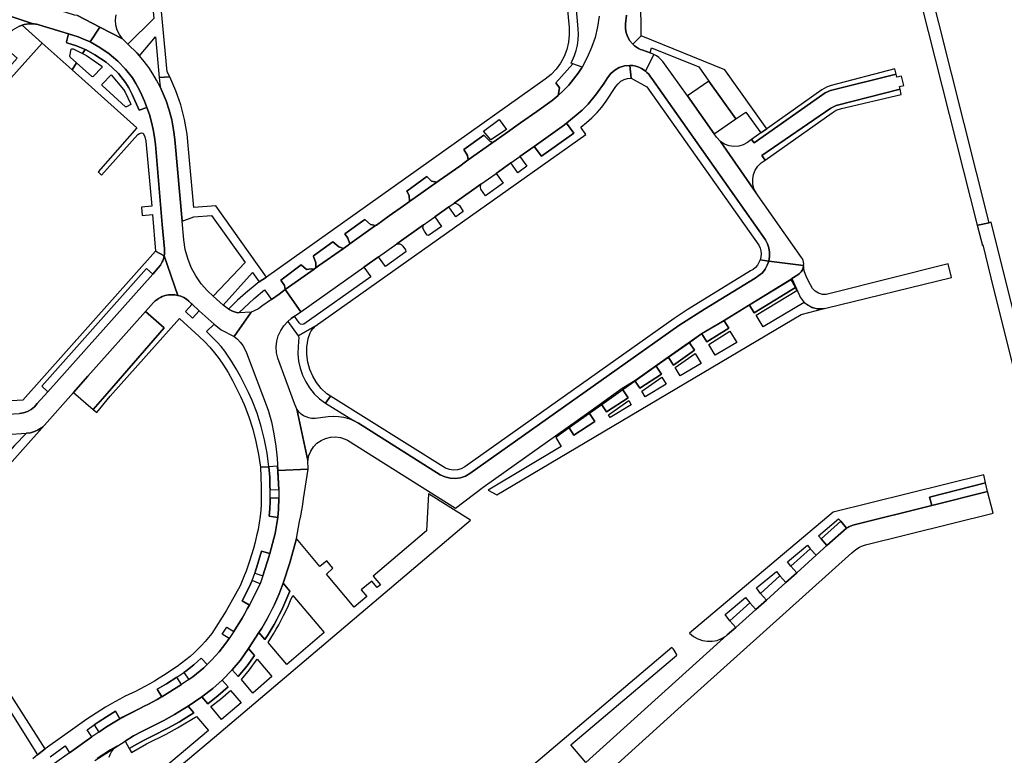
# Model space of a CAD drawing. Header units: metres. Extents: x 127325 to 135234, y 401140 to 409815.
# Tile 27 of 125: x 133967 to 134193, y 403712 to 403881. Entities that reach past the tile are written whole.
import ezdxf

# ---------------------------------------------------------------- set-up
doc = ezdxf.new("R2010")
doc.units = ezdxf.units.M
doc.layers.add('wegvakonderdelen', color=7, linetype='Continuous')

msp = doc.modelspace()

# ---------------------------------------------------------------- linework, layer by layer
at = {"layer": 'wegvakonderdelen'}
for points in [[(134154.65, 403983.51), (134154.08, 403972.65), (134154.57, 403966.36), (134155.61, 403958.73), (134157.56, 403947.68), (134186.37, 403833.63), (134186.49, 403833.65), (134189.13, 403834.2), (134160.35, 403948.49), (134156.93, 403968.42), (134156.65, 403973.99), (134156.99, 403981.8)], [(134090.51, 403905.07), (134093.02, 403878.9), (134093.07, 403877.19), (134092.9, 403875.49), (134092.51, 403873.82), (134091.9, 403872.22), (134091.09, 403870.72), (134090.09, 403869.33), (134088.91, 403868.09), (134087.59, 403867.01), (134023.86, 403821.74), (134022.13, 403820.67), (134019, 403818.09), (134017.19, 403816.47), (134015.13, 403814.4), (134015.57, 403814.16), (134016.04, 403813.96), (134016.52, 403813.79), (134017.01, 403813.66), (134017.5, 403813.57), (134021.04, 403816.87), (134023.4, 403818.8), (134024.94, 403816.62), (134026.7, 403817.87), (134028.13, 403818.88), (134027.98, 403819.79), (134027.14, 403821.02), (134031.77, 403824.55), (134032.96, 403823.45), (134034.02, 403823.67), (134034.72, 403823.56), (134035.15, 403823.86), (134035.12, 403825.05), (134034.56, 403826.43), (134034.6, 403826.61), (134039.02, 403829.81), (134040.35, 403828.64), (134041.45, 403828.33), (134042.48, 403829.06), (134042.91, 403829.36), (134042.41, 403830.63), (134041.74, 403831.67), (134046.31, 403834.91), (134047.62, 403833.75), (134048.77, 403833.52), (134048.97, 403833.66), (134051.89, 403835.74), (134055.18, 403838.06), (134056.55, 403839.03), (134056.55, 403839.03), (134056.49, 403840.4), (134055.91, 403841.45), (134060.52, 403844.76), (134061.58, 403843.71), (134062.78, 403843.46), (134063.35, 403843.86), (134068.01, 403847.16), (134069.34, 403848.11), (134069.96, 403848.55), (134069.77, 403849.61), (134068.93, 403850.98), (134073.52, 403854.2), (134075, 403852.79), (134075.63, 403852.57), (134078.44, 403854.56), (134081.95, 403857.05), (134085.62, 403859.65), (134089.14, 403862.16), (134090.54, 403863.31), (134090.81, 403865.07), (134089.99, 403866.21), (134093.89, 403870.56), (134093.52, 403870.69), (134094.25, 403872.43), (134094.65, 403873.61), (134094.95, 403874.83), (134095.12, 403876.07), (134095.18, 403877.32), (134095.12, 403878.57), (134094.62, 403883.89)], [(133957.32, 403884.03), (133970.46, 403879.7), (133970.73, 403879.68), (133971, 403879.65), (133971.26, 403879.61), (133971.53, 403879.56), (133971.79, 403879.5), (133978.57, 403877.38), (133980.73, 403876.71), (133981.29, 403876.5), (133981.85, 403876.28), (133982.4, 403876.05), (133982.94, 403875.81), (133983.48, 403875.55), (133985.7, 403878.98), (133980.59, 403881.6), (133979.92, 403881.69), (133958.86, 403888.4)], [(134106.13, 403881.68), (134105.9, 403879.71), (134105.9, 403878.67), (134106.08, 403877.66), (134106.44, 403876.69), (134106.96, 403875.8), (134107.64, 403875.02), (134109.51, 403876.95), (134109.45, 403885.66)], [(133967.37, 403879.17), (133967.96, 403879.39), (133968.44, 403879.52), (133968.94, 403879.62), (133969.44, 403879.68), (133969.95, 403879.71), (133970.46, 403879.7), (133957.32, 403884.03)], [(133980.59, 403881.6), (133985.7, 403878.98), (133990.92, 403876.29), (133990.22, 403877.23), (133989.7, 403878.28), (133989.39, 403879.42), (133989.3, 403880.59), (133989.43, 403881.75)], [(134099.89, 403881.49), (134099.54, 403879.03), (134098.97, 403876.61), (134098.19, 403874.26), (134097.2, 403871.98), (134096.01, 403869.81), (134095.08, 403868.38), (134094.06, 403867.01), (134092.97, 403865.7), (134091.79, 403864.47), (134090.54, 403863.31), (134089.14, 403862.16), (134085.62, 403859.65), (134081.95, 403857.05), (134078.44, 403854.56), (134075.63, 403852.57), (134075.36, 403852.38), (134069.96, 403848.55), (134069.34, 403848.11), (134068.01, 403847.16), (134063.35, 403843.86), (134062.78, 403843.46), (134056.55, 403839.03), (134055.18, 403838.06), (134051.89, 403835.74), (134048.97, 403833.66), (134048.77, 403833.52), (134042.91, 403829.36), (134042.48, 403829.06), (134041.45, 403828.33), (134035.75, 403824.29), (134035.15, 403823.86), (134034.72, 403823.56), (134028.13, 403818.88), (134031.7, 403813.83), (134046.1, 403824.04), (134049.44, 403826.41), (134053.65, 403829.39), (134059.76, 403833.72), (134062.31, 403835.53), (134065.52, 403837.81), (134066.72, 403838.66), (134072.86, 403843.01), (134072.86, 403843.01), (134076.33, 403845.48), (134079.72, 403847.88), (134081.79, 403849.34), (134085.01, 403851.63), (134092, 403856.58), (134092.47, 403856.97), (134096.04, 403859.94), (134097.42, 403861.34), (134099.33, 403863.69), (134101.06, 403866.13), (134101.82, 403867.38), (134102.55, 403868.34), (134103.46, 403869.14), (134104.52, 403869.73), (134105.68, 403870.09), (134106.89, 403870.2), (134107.6, 403870.15), (134108.3, 403870.01), (134108.98, 403869.79), (134109.62, 403869.48), (134110.23, 403869.1), (134110.53, 403868.87), (134112.44, 403872.69), (134111.54, 403873.06), (134109.9, 403873.66), (134109.4, 403873.85), (134108.92, 403874.08), (134108.46, 403874.35), (134108.03, 403874.67), (134107.64, 403875.02), (134106.96, 403875.8), (134106.44, 403876.69), (134106.08, 403877.66), (134105.9, 403878.67), (134105.9, 403879.71), (134106.13, 403881.68)], [(133964.27, 403785.74), (133968.97, 403786.04), (133969.88, 403786.14), (133970.77, 403786.38), (133971.6, 403786.76), (133972.37, 403787.26), (133973.05, 403787.88), (133979.68, 403795.34), (133982.98, 403799.04), (133996.18, 403813.89), (133996.18, 403813.89), (133998.01, 403815.94), (133998.36, 403816.28), (133998.74, 403816.58), (133999.14, 403816.85), (133999.56, 403817.09), (134000, 403817.29), (134000.69, 403817.52), (134001.4, 403817.67), (134002.12, 403817.72), (134002.84, 403817.69), (134003.56, 403817.57), (134000.45, 403826.65), (134000.39, 403826.36), (134000.32, 403826.06), (134000.23, 403825.78), (134000.12, 403825.49), (134000, 403825.22), (133999.58, 403824.49), (133999.06, 403823.84), (133997.82, 403822.44), (133973.81, 403795.5), (133971.39, 403792.79), (133970.76, 403792.07), (133970.01, 403791.47), (133969.17, 403791.01), (133968.26, 403790.7), (133967.31, 403790.56)], [(133974.38, 403712), (133977.79, 403714.46), (133978.77, 403712.88), (133983.91, 403716.54), (133982.8, 403718.16), (133984.42, 403719.28), (133985.32, 403719.9), (133987.25, 403721.15), (133989.3, 403722.4), (133990.28, 403720.68), (133994.84, 403723.04), (133995.85, 403723.54), (133996.85, 403724.05), (133997.85, 403724.57), (133998.83, 403725.11), (133999.82, 403725.67), (133999.82, 403725.67), (133999.93, 403725.73), (133998.86, 403727.42), (134000.95, 403728.66), (134003.36, 403730.21), (134004.96, 403731.25), (134005.35, 403731.58), (134007.2, 403733), (134008.88, 403734.51), (134010.29, 403733.09), (134011.34, 403734.15), (134012.19, 403735.07), (134013.02, 403736.02), (134013.8, 403736.99), (134014.56, 403738), (134015.28, 403739.03), (134013.72, 403740.06), (134014.75, 403741.65), (134016.36, 403740.64), (134017, 403741.66), (134017.64, 403742.69), (134018.26, 403743.72), (134018.86, 403744.77), (134019.45, 403745.82), (134019.93, 403746.69), (134018.24, 403747.67), (134019.22, 403749.42), (134020.2, 403751.5), (134020.53, 403752.28), (134021.13, 403754.01), (134021.83, 403756.23), (134022.69, 403759.06), (134024.58, 403758.52), (134025.79, 403763.1), (134026.39, 403766.77), (134024.43, 403767.03), (134024.61, 403768.71), (134024.7, 403770.4), (134024.68, 403771.14), (134024.64, 403773.14), (134024.61, 403773.85), (134024.57, 403775.94), (134024.39, 403778.33), (134022.44, 403778.22), (134022.65, 403773.76), (134022.65, 403772.42), (134022.63, 403771.08), (134022.58, 403769.74), (134022.5, 403768.4), (134022.39, 403767.06), (134021.91, 403764.01), (134021.58, 403762.55), (134021.22, 403761.09), (134020.83, 403759.63), (134020.41, 403758.19), (134019.96, 403756.76), (134019.57, 403755.62), (134019.17, 403754.48), (134018.74, 403753.36), (134018.3, 403752.24), (134017.84, 403751.12), (134014.59, 403745.35), (134011.33, 403740.21), (134010.58, 403739.27), (134009.8, 403738.35), (134008.99, 403737.47), (134008.15, 403736.61), (134007.29, 403735.77), (134006.35, 403734.94), (134005.39, 403734.14), (134004.41, 403733.37), (134003.39, 403732.63), (134002.36, 403731.94), (134001.34, 403731.26), (134000.31, 403730.59), (133999.27, 403729.94), (133998.22, 403729.31), (133997.16, 403728.7), (133996.02, 403728.07), (133994.88, 403727.46), (133993.72, 403726.86), (133992.54, 403726.29), (133991.36, 403725.74), (133990.27, 403725.16), (133989.18, 403724.56), (133988.1, 403723.95), (133987.03, 403723.32), (133985.97, 403722.68), (133984.88, 403721.99), (133983.8, 403721.28), (133982.73, 403720.56), (133981.67, 403719.81), (133980.62, 403719.06), (133973.25, 403713.76), (133971.5, 403712.43), (133970.36, 403711.52)], [(133984.54, 403711.15), (133991.51, 403715.53), (133993.44, 403716.74), (133995.31, 403717.73), (133996.86, 403718.49), (134000.36, 403720.26), (134002.77, 403721.66), (134004.75, 403722.85), (134005.92, 403723.57), (134009.05, 403725.66), (134011.58, 403727.61), (134013.72, 403729.48), (134016.02, 403731.9), (134017.89, 403734.12), (134019.73, 403736.73), (134022.1, 403740.42), (134022.74, 403741.44), (134023.36, 403742.47), (134023.95, 403743.52), (134024.53, 403744.57), (134025.08, 403745.64), (134025.65, 403746.83), (134026.2, 403748.03), (134026.71, 403749.24), (134027.2, 403750.47), (134027.67, 403751.7), (134029.14, 403756.35), (134030.66, 403761.96), (134031.13, 403764.49), (134031.4, 403765.79), (134031.66, 403767.1), (134031.9, 403768.41), (134032.12, 403769.72), (134032.33, 403771.03), (134033.35, 403777.83), (134026.42, 403777.5), (134026.66, 403773.07), (134026.63, 403771.16), (134026.56, 403768.64), (134026.39, 403766.77), (134025.79, 403763.1), (134024.58, 403758.52), (134024.43, 403757.97), (134023, 403753.41), (134022.35, 403751.52), (134019.93, 403746.69), (134019.45, 403745.82), (134018.86, 403744.77), (134018.26, 403743.72), (134017.64, 403742.69), (134017, 403741.66), (134016.36, 403740.64), (134015.28, 403739.03), (134014.56, 403738), (134013.8, 403736.99), (134013.02, 403736.02), (134012.19, 403735.07), (134011.34, 403734.15), (134010.29, 403733.09), (134009.49, 403732.35), (134008.68, 403731.64), (134007.84, 403730.95), (134006.99, 403730.28), (134006.11, 403729.64), (134004.4, 403728.53), (133999.93, 403725.73), (133999.82, 403725.67), (133998.83, 403725.11), (133997.85, 403724.57), (133996.85, 403724.05), (133995.85, 403723.54), (133994.84, 403723.04), (133990.92, 403721.04), (133990.28, 403720.68), (133987.28, 403718.84), (133985.52, 403717.62), (133983.91, 403716.54), (133978.77, 403712.88), (133975.38, 403710.42)], [(133993.45, 403700.94), (134011.91, 403716.43), (134070.52, 403766.1), (134060.91, 403772.16), (134060.43, 403763.68), (134048.25, 403753.29), (134049.89, 403751.33), (134049.18, 403750.69), (134047.9, 403752.19), (134045.49, 403750.2), (134046.77, 403748.66), (134043.9, 403746.22), (134037.52, 403753.76), (134039.02, 403755.11), (134037.6, 403756.81), (134036.03, 403755.53), (134030.66, 403761.96), (134030.66, 403761.96), (134029.14, 403756.35), (134027.67, 403751.7), (134029.17, 403749.85), (134028.74, 403748.78), (134028.29, 403747.71), (134027.81, 403746.66), (134027.32, 403745.62), (134026.81, 403744.58), (134026.19, 403743.4), (134025.55, 403742.24), (134024.88, 403741.09), (134024.19, 403739.95), (134023.47, 403738.83), (134022.1, 403740.42), (134019.73, 403736.73), (134021.08, 403735.17), (134019.41, 403732.78), (134017.37, 403730.38), (134016.02, 403731.9), (134013.72, 403729.48), (134015.03, 403727.98), (134012.79, 403726.01), (134010.39, 403724.12), (134009.05, 403725.66), (134005.92, 403723.57), (134007.22, 403722.03), (134006.23, 403721.41), (134003.93, 403719.98), (134001.29, 403718.49), (133997.84, 403716.75), (133995.98, 403715.83), (133994.2, 403714.87), (133992.44, 403713.88), (133992.93, 403712.99), (133996.4, 403714.92), (134000.87, 403717.13), (134003.51, 403718.59), (134007.81, 403721.22), (134010.55, 403718.02), (133992.35, 403702.67)], [(134082.97, 403691.19), (134117.92, 403722.9), (134157.66, 403758.62), (134158.22, 403759.11), (134158.83, 403759.55), (134159.47, 403759.92), (134160.15, 403760.22), (134160.85, 403760.46), (134160.85, 403760.46), (134190.01, 403767.72), (134188.75, 403772.68), (134175.98, 403769.49), (134157.89, 403764.97), (134157.6, 403764.86), (134157.31, 403764.74), (134157.02, 403764.61), (134156.75, 403764.47), (134156.48, 403764.32), (134152.01, 403760.32), (134149.53, 403758.12), (134145.08, 403754.06), (134142.63, 403751.89), (134138.18, 403747.85), (134135.72, 403745.68), (134131.14, 403741.57), (134129.18, 403739.85), (134096.88, 403710.66)], [(134096.88, 403710.66), (134093.41, 403714.72), (134117.69, 403735.25), (134117.53, 403735.64), (134117.32, 403736.01), (134117.09, 403736.36), (134116.82, 403736.69), (134116.52, 403736.99), (134022.71, 403657.34)], [(133987.89, 403711.88), (133988.08, 403712.51), (133988.37, 403713.1), (133988.75, 403713.63), (133989.21, 403714.1), (133989.74, 403714.49), (133988.18, 403713.56), (133986.65, 403712.59), (133985.14, 403711.57)]]:
    msp.add_lwpolyline(points, dxfattribs=at)
for points in [[(133998.65, 403894.82), (133996.79, 403894.65), (133998.05, 403880.94), (133992.15, 403875.08), (133994.28, 403873), (133994.79, 403872.42), (133998.44, 403876.74), (133999.3, 403867.44), (134001.71, 403867.56), (134001.12, 403868.75), (133998.65, 403894.82)], [(133953.57, 403854.12), (133972.52, 403875.31), (133967.96, 403879.39), (133967.37, 403879.17), (133966.8, 403878.9), (133966.26, 403878.59), (133965.74, 403878.22), (133965.27, 403877.81), (133962.95, 403875.26), (133966.83, 403871.83), (133953.24, 403856.64), (133949.37, 403860.03), (133935.77, 403844.87), (133894.31, 403842.59), (133897.08, 403840.05), (133880.19, 403821.09), (133874.68, 403820.74), (133878.82, 403816.64), (133899.36, 403839.7), (133937.86, 403841.89), (133950.89, 403856.5), (133953.57, 403854.12)], [(133978.57, 403877.38), (133971.79, 403879.5), (133971.53, 403879.56), (133971.26, 403879.61), (133971, 403879.65), (133970.73, 403879.68), (133970.46, 403879.7), (133969.95, 403879.71), (133969.44, 403879.68), (133968.94, 403879.62), (133968.44, 403879.52), (133967.96, 403879.39), (133972.52, 403875.31), (133979.36, 403869.18), (133980.4, 403870.78), (133978.92, 403872.09), (133978.85, 403872.32), (133979.17, 403873.9), (133979.34, 403874.01), (133979.61, 403873.99), (133981.77, 403872.9), (133982.39, 403873.86), (133980.38, 403874.69), (133978.19, 403875.39), (133978.07, 403875.6), (133978.57, 403877.38)], [(133999.5, 403865.27), (133998.7, 403866.79), (133997.83, 403868.27), (133996.89, 403869.7), (133995.88, 403871.09), (133994.79, 403872.42), (133994.28, 403873), (133992.15, 403875.08), (133990.92, 403876.29), (133985.7, 403878.98), (133983.48, 403875.55), (133985.73, 403874.3), (133987.85, 403872.84), (133989.81, 403871.18), (133991.6, 403869.33), (133993.2, 403867.32), (133993.98, 403866.03), (133994.69, 403864.71), (133995.35, 403863.36), (133995.96, 403861.98), (133996.5, 403860.58), (133997.06, 403858.92), (133997.53, 403857.23), (133997.92, 403855.52), (133998.22, 403853.8), (133998.44, 403852.06), (134000, 403833.78), (134000.48, 403828.22), (134000.51, 403827.91), (134000.52, 403827.59), (134000.51, 403827.28), (134000.49, 403826.97), (134000.45, 403826.65), (134003.56, 403817.57), (134004.25, 403817.36), (134004.91, 403817.06), (134005.53, 403816.69), (134006.1, 403816.24), (134006.61, 403815.72), (134006.82, 403815.53), (134008.47, 403814.02), (134011.83, 403810.94), (134013.48, 403809.68), (134016.44, 403808.12), (134020.31, 403813.76), (134017.5, 403813.57), (134017.01, 403813.66), (134016.52, 403813.79), (134016.04, 403813.96), (134015.57, 403814.16), (134015.13, 403814.4), (134013.92, 403815.29), (134011.66, 403817.35), (134010.33, 403818.57), (134008.9, 403820.22), (134007.66, 403822.03), (134006.63, 403823.95), (134005.82, 403825.98), (134005.24, 403828.09), (134004.9, 403830.25), (134004.52, 403834.53), (134002.88, 403853.2), (134002.6, 403855.47), (134002.17, 403857.71), (134001.59, 403859.93), (134000.87, 403862.09), (134000, 403864.21), (133999.5, 403865.27)], [(133983.48, 403875.55), (133982.94, 403875.81), (133982.4, 403876.05), (133981.85, 403876.28), (133981.29, 403876.5), (133980.73, 403876.71), (133978.57, 403877.38), (133978.07, 403875.6), (133978.19, 403875.39), (133980.38, 403874.69), (133982.39, 403873.86), (133982.61, 403873.77), (133984.56, 403872.64), (133987.14, 403870.95), (133988.49, 403869.79), (133989.95, 403868.35), (133991.58, 403866.27), (133992.35, 403865.09), (133993.14, 403863.51), (133994.68, 403859.96), (133996.5, 403860.58), (133995.96, 403861.98), (133995.35, 403863.36), (133994.69, 403864.71), (133993.98, 403866.03), (133993.2, 403867.32), (133991.6, 403869.33), (133989.81, 403871.18), (133987.85, 403872.84), (133985.73, 403874.3), (133983.48, 403875.55)], [(134109.51, 403876.95), (134107.64, 403875.02), (134108.03, 403874.67), (134108.46, 403874.35), (134108.92, 403874.08), (134109.4, 403873.85), (134109.9, 403873.66), (134111.54, 403873.06), (134111.86, 403874.21), (134122.69, 403869.87), (134125.01, 403866.61), (134131.17, 403857.96), (134133.46, 403859.48), (134136.89, 403854.74), (134138.24, 403855.69), (134128.63, 403869.17), (134109.51, 403876.95)], [(133996.5, 403860.58), (133994.68, 403859.96), (133993.14, 403863.51), (133992.35, 403865.09), (133991.58, 403866.27), (133989.95, 403868.35), (133988.49, 403869.79), (133987.14, 403870.95), (133984.56, 403872.64), (133982.61, 403873.77), (133982.39, 403873.86), (133981.77, 403872.9), (133982.65, 403872.45), (133986.18, 403869.99), (133986.23, 403869.8), (133984.13, 403867.61), (133983.91, 403867.69), (133980.4, 403870.78), (133979.36, 403869.18), (133994.17, 403855.93), (133985.33, 403845.85), (133986.1, 403845.1), (133994.41, 403854.35), (133994.76, 403854.58), (133995.25, 403854.74), (133995.62, 403854.65), (133996, 403853.83), (133996.25, 403852.87), (133997.6, 403837.99), (133995.27, 403837.73), (133995.41, 403835.84), (133997.74, 403836.06), (133998.47, 403827.69), (134000.45, 403826.65), (134000.49, 403826.97), (134000.51, 403827.28), (134000.52, 403827.59), (134000.51, 403827.91), (134000.48, 403828.22), (134000, 403833.78), (133998.44, 403852.06), (133998.22, 403853.8), (133997.92, 403855.52), (133997.53, 403857.23), (133997.06, 403858.92), (133996.5, 403860.58)], [(134127.69, 403852.78), (134126.74, 403853.79), (134126.21, 403854.54), (134120.08, 403863.21), (134114.89, 403870.54), (134114.49, 403871.06), (134114.04, 403871.54), (134113.55, 403871.98), (134113.01, 403872.36), (134112.44, 403872.69), (134110.53, 403868.87), (134110.85, 403868.58), (134111.16, 403868.27), (134111.44, 403867.93), (134111.69, 403867.58), (134111.92, 403867.2), (134137.92, 403830.27), (134138.4, 403829.38), (134138.72, 403828.43), (134138.88, 403827.43), (134138.88, 403826.43), (134138.71, 403825.43), (134146.67, 403824.38), (134146.68, 403824.77), (134146.63, 403825.16), (134146.53, 403825.54), (134146.38, 403825.9), (134146.18, 403826.24), (134135.77, 403841.07), (134127.69, 403852.78)], [(134107.26, 403867.3), (134106.89, 403870.2), (134105.68, 403870.09), (134104.52, 403869.73), (134103.46, 403869.14), (134102.55, 403868.34), (134101.82, 403867.38), (134101.06, 403866.13), (134099.33, 403863.69), (134097.42, 403861.34), (134096.04, 403859.94), (134092.47, 403856.97), (134094.11, 403854.72), (134086.69, 403849.41), (134085.01, 403851.63), (134081.79, 403849.34), (134083.37, 403847.11), (134081.34, 403845.64), (134079.72, 403847.88), (134076.33, 403845.48), (134077.93, 403843.27), (134073.89, 403840.35), (134072.83, 403841.88), (134072.78, 403842.32), (134072.86, 403843.01), (134066.72, 403838.66), (134067.24, 403838.6), (134067.6, 403838.47), (134067.95, 403838.17), (134068.8, 403836.77), (134067.15, 403835.56), (134065.52, 403837.81), (134062.31, 403835.53), (134063.88, 403833.32), (134060.9, 403831.24), (134060.55, 403831.37), (134059.95, 403832.28), (134059.6, 403832.98), (134059.76, 403833.72), (134053.65, 403829.39), (134054.29, 403829.38), (134054.63, 403829.2), (134054.99, 403828.84), (134055.59, 403828), (134055.67, 403827.51), (134051.05, 403824.2), (134049.44, 403826.41), (134046.1, 403824.04), (134047.73, 403821.84), (134032.37, 403810.98), (134032.07, 403810.92), (134031.63, 403811), (134031.29, 403811.29), (134030.23, 403812.79), (134029.47, 403812.25), (134028.68, 403811.59), (134031.05, 403808.32), (134034.99, 403810.53), (134096.89, 403854.4), (134095.71, 403856.07), (134097.02, 403857.11), (134098.26, 403858.22), (134099.43, 403859.41), (134100.53, 403860.67), (134101.54, 403862), (134103.75, 403865.33), (134104.26, 403866), (134104.89, 403866.55), (134105.62, 403866.96), (134106.42, 403867.21), (134107.26, 403867.3)], [(134096.01, 403869.81), (134093.89, 403870.56), (134089.99, 403866.21), (134090.81, 403865.07), (134090.54, 403863.31), (134091.79, 403864.47), (134092.97, 403865.7), (134094.06, 403867.01), (134095.08, 403868.38), (134096.01, 403869.81)], [(134110.53, 403868.87), (134110.23, 403869.1), (134109.62, 403869.48), (134108.98, 403869.79), (134108.3, 403870.01), (134107.6, 403870.15), (134106.89, 403870.2), (134107.26, 403867.3), (134110.8, 403865.3), (134136.42, 403829.03), (134136.7, 403828.4), (134136.87, 403827.74), (134136.93, 403827.05), (134136.88, 403826.36), (134136.73, 403825.69), (134138.71, 403825.43), (134138.88, 403826.43), (134138.88, 403827.43), (134138.72, 403828.43), (134138.4, 403829.38), (134137.92, 403830.27), (134111.92, 403867.2), (134111.69, 403867.58), (134111.44, 403867.93), (134111.16, 403868.27), (134110.85, 403868.58), (134110.53, 403868.87)], [(133991.78, 403860.73), (133991.57, 403860.72), (133986.23, 403865.59), (133986.26, 403865.89), (133988.28, 403868.05), (133991.11, 403864.71), (133991.5, 403864.07), (133992.75, 403861.46), (133992.77, 403861.24), (133991.78, 403860.73)], [(134168.72, 403864.75), (134168.57, 403865.37), (134169.56, 403865.62), (134169.02, 403867.73), (134168.02, 403867.49), (134167.87, 403868.15), (134152.79, 403864.48), (134151.63, 403863.91), (134135.36, 403852.44), (134134.77, 403853.24), (134133.84, 403852.58), (134132.88, 403852.04), (134131.83, 403851.73), (134130.73, 403851.64), (134129.64, 403851.8), (134128.61, 403852.18), (134127.69, 403852.78), (134135.77, 403841.07), (134135.31, 403842.04), (134135.06, 403843.09), (134135.02, 403844.16), (134135.2, 403845.22), (134135.59, 403846.23), (134136.18, 403847.13), (134136.94, 403847.89), (134137.84, 403848.53), (134137.08, 403849.54), (134152.86, 403860.43), (134154.13, 403861.04), (134168.72, 403864.75)], [(134167.87, 403868.15), (134167.56, 403869.43), (134152.98, 403865.62), (134151.89, 403865.22), (134150.86, 403864.63), (134138.24, 403855.69), (134136.89, 403854.74), (134134.77, 403853.24), (134135.36, 403852.44), (134151.63, 403863.91), (134152.79, 403864.48), (134167.87, 403868.15)], [(134001.71, 403867.56), (133999.3, 403867.44), (133999.5, 403865.27), (134000, 403864.21), (134000.87, 403862.09), (134001.59, 403859.93), (134002.17, 403857.71), (134002.6, 403855.47), (134002.88, 403853.2), (134004.52, 403834.53), (134007.23, 403835.54), (134011.28, 403835.85), (134018.98, 403825.08), (134011.66, 403817.35), (134013.92, 403815.29), (134020.6, 403822.81), (134022.13, 403820.67), (134023.86, 403821.74), (134012.27, 403838.09), (134007.21, 403837.66), (134006.02, 403851.03), (134005.68, 403854.45), (134005.07, 403857.84), (134004.21, 403861.16), (134003.08, 403864.41), (134001.71, 403867.56)], [(134125.01, 403866.61), (134120.08, 403863.21), (134126.21, 403854.54), (134131.17, 403857.96), (134125.01, 403866.61)], [(134168.72, 403864.75), (134154.13, 403861.04), (134152.86, 403860.43), (134137.08, 403849.54), (134137.84, 403848.53), (134153.2, 403859.37), (134154.14, 403859.93), (134155.36, 403860.36), (134169, 403863.57), (134168.72, 403864.75)], [(134075.16, 403853.13), (134073.46, 403855.14), (134077.04, 403857.82), (134078.72, 403855.54), (134075.16, 403853.13)], [(134092.47, 403856.97), (134092, 403856.58), (134085.01, 403851.63), (134086.69, 403849.41), (134094.11, 403854.72), (134092.47, 403856.97)], [(134075.36, 403852.38), (134075.63, 403852.57), (134075, 403852.79), (134073.52, 403854.2), (134068.93, 403850.98), (134069.77, 403849.61), (134069.96, 403848.55), (134075.36, 403852.38)], [(134062.78, 403843.46), (134061.58, 403843.71), (134060.52, 403844.76), (134055.91, 403841.45), (134056.49, 403840.4), (134056.55, 403839.03), (134062.78, 403843.46)], [(134048.77, 403833.52), (134047.62, 403833.75), (134046.31, 403834.91), (134041.74, 403831.67), (134042.41, 403830.63), (134042.91, 403829.36), (134048.77, 403833.52)], [(134189.13, 403834.2), (134186.49, 403833.65), (134186.37, 403833.63), (134187.55, 403828.96), (134187.68, 403829.12), (134189.52, 403821.6), (134221.1, 403694.79), (134222.44, 403689.01), (134223.88, 403683.82), (134224.02, 403683.31), (134224.18, 403682.82), (134224.38, 403682.33), (134224.59, 403681.86), (134224.83, 403681.39), (134228.07, 403682.2), (134227.77, 403682.65), (134227.51, 403683.13), (134227.28, 403683.63), (134227.09, 403684.14), (134226.94, 403684.67), (134225.69, 403689.22), (134224.14, 403695.41), (134189.58, 403834.29), (134189.13, 403834.2)], [(134041.45, 403828.33), (134040.35, 403828.64), (134039.02, 403829.81), (134034.6, 403826.61), (134034.56, 403826.43), (134035.12, 403825.05), (134035.15, 403823.86), (134035.75, 403824.29), (134041.45, 403828.33)], [(133996.39, 403823.69), (133997.82, 403822.44), (133999.06, 403823.84), (133999.58, 403824.49), (134000, 403825.22), (134000.12, 403825.49), (134000.23, 403825.78), (134000.32, 403826.06), (134000.39, 403826.36), (134000.45, 403826.65), (133998.47, 403827.69), (133968.08, 403793.58), (133956.17, 403792.89), (133956.48, 403789.94), (133967.31, 403790.56), (133968.26, 403790.7), (133969.17, 403791.01), (133970.01, 403791.47), (133970.76, 403792.07), (133971.39, 403792.79), (133973.81, 403795.5), (133972.46, 403796.76), (133996.39, 403823.69)], [(134143.99, 403821.42), (134145.34, 403822.24), (134145.76, 403822.56), (134146.11, 403822.94), (134146.39, 403823.38), (134146.58, 403823.87), (134146.67, 403824.38), (134138.71, 403825.43), (134138.37, 403824.46), (134137.87, 403823.56), (134137.23, 403822.76), (134136.46, 403822.08), (134135.59, 403821.53), (134123.98, 403814.41), (134118.16, 403810.66), (134070.35, 403776.79), (134069.31, 403776.2), (134068.18, 403775.81), (134066.99, 403775.65), (134065.8, 403775.72), (134064.64, 403776.01), (134063.55, 403776.51), (134044.89, 403788.29), (134043.76, 403788.91), (134042.64, 403789.33), (134041.5, 403789.63), (134040.32, 403789.8), (134039.13, 403789.84), (134037.95, 403789.75), (134034.97, 403789.41), (134034.13, 403789.42), (134033.49, 403789.54), (134032.87, 403789.74), (134032.29, 403790.03), (134031.76, 403790.4), (134031.28, 403790.85), (134030.74, 403791.56), (134033.28, 403779.78), (134033.52, 403780.89), (134033.96, 403781.95), (134034.59, 403782.9), (134035.38, 403783.72), (134036.31, 403784.38), (134037.35, 403784.85), (134038.46, 403785.13), (134039.59, 403785.19), (134040.72, 403785.05), (134041.81, 403784.69), (134042.35, 403784.42), (134067.07, 403768.85), (134073.36, 403773.69), (134097.56, 403790.8), (134105.15, 403796.34), (134108.05, 403798.1), (134115.66, 403803.53), (134123.34, 403808.87), (134128.47, 403811.89), (134143.99, 403821.42)], [(134044.89, 403788.29), (134063.55, 403776.51), (134064.64, 403776.01), (134065.8, 403775.72), (134066.99, 403775.65), (134068.18, 403775.81), (134069.31, 403776.2), (134070.35, 403776.79), (134118.16, 403810.66), (134123.98, 403814.41), (134135.59, 403821.53), (134136.46, 403822.08), (134137.23, 403822.76), (134137.87, 403823.56), (134138.37, 403824.46), (134138.71, 403825.43), (134136.73, 403825.69), (134136.46, 403825.06), (134136.1, 403824.47), (134135.65, 403823.95), (134135.12, 403823.51), (134134.52, 403823.16), (134120.05, 403814.27), (134117.08, 403812.24), (134069.2, 403778.31), (134068.38, 403777.89), (134067.49, 403777.64), (134066.57, 403777.58), (134065.65, 403777.7), (134064.78, 403778.01), (134038.5, 403794.5), (134037.3, 403792.88), (134043.76, 403788.91), (134044.89, 403788.29)], [(134180.5, 403821.68), (134179.71, 403824.82), (134152.73, 403818.01), (134151.86, 403817.78), (134150.95, 403817.79), (134150.08, 403818.04), (134149.31, 403818.5), (134148.68, 403819.16), (134148.25, 403819.95), (134147.33, 403821.71), (134146.83, 403823.16), (134146.67, 403824.38), (134146.58, 403823.87), (134146.39, 403823.38), (134146.11, 403822.94), (134145.76, 403822.56), (134145.34, 403822.24), (134143.99, 403821.42), (134145.73, 403817.54), (134145.89, 403817.19), (134146.08, 403816.86), (134146.3, 403816.54), (134146.54, 403816.24), (134146.8, 403815.95), (134148.63, 403814.78), (134149.24, 403814.6), (134149.86, 403814.49), (134150.5, 403814.46), (134151.14, 403814.51), (134151.76, 403814.65), (134180.5, 403821.68)], [(133997.82, 403822.44), (133996.39, 403823.69), (133972.46, 403796.76), (133973.81, 403795.5), (133997.82, 403822.44)], [(134034.72, 403823.56), (134034.02, 403823.67), (134032.96, 403823.45), (134031.77, 403824.55), (134027.14, 403821.02), (134027.98, 403819.79), (134028.13, 403818.88), (134034.72, 403823.56)], [(134143.79, 403821.09), (134134.31, 403815.29), (134135.33, 403813.58), (134144.82, 403819.35), (134143.79, 403821.09)], [(134028.68, 403811.59), (134029.47, 403812.25), (134030.23, 403812.79), (134031.7, 403813.83), (134028.13, 403818.88), (134026.7, 403817.87), (134024.94, 403816.62), (134022.73, 403815.06), (134022.3, 403814.72), (134021.83, 403814.42), (134021.34, 403814.16), (134020.84, 403813.94), (134020.31, 403813.76), (134016.44, 403808.12), (134017.18, 403807.53), (134017.83, 403806.86), (134018.41, 403806.11), (134018.88, 403805.29), (134019.25, 403804.43), (134024.21, 403791.3), (134024.95, 403788.6), (134025.54, 403785.86), (134025.99, 403783.09), (134026.28, 403780.3), (134026.42, 403777.5), (134033.35, 403777.83), (134033.28, 403779.78), (134030.74, 403791.56), (134030.21, 403792.8), (134026.41, 403803.16), (134026.13, 403804.45), (134026.06, 403805.76), (134026.2, 403807.06), (134026.54, 403808.33), (134027.08, 403809.53), (134027.8, 403810.63), (134028.68, 403811.59)], [(134151.39, 403814.55), (134150.39, 403814.46), (134149.4, 403814.56), (134148.45, 403814.85), (134147.57, 403815.32), (134146.8, 403815.95), (134137.38, 403810.37), (134135.81, 403813.03), (134145.09, 403818.68), (134144.82, 403819.35), (134135.33, 403813.58), (134134.31, 403815.29), (134128.53, 403811.77), (134129.53, 403810.06), (134124.51, 403806.9), (134123.41, 403808.73), (134120.58, 403806.73), (134121.73, 403805.04), (134116.93, 403801.62), (134115.79, 403803.34), (134112.97, 403801.35), (134114.17, 403799.52), (134109.23, 403796.3), (134108.15, 403797.93), (134105.34, 403795.94), (134106.54, 403794.12), (134101.61, 403790.89), (134100.53, 403792.54), (134097.71, 403790.54), (134098.9, 403788.72), (134094.11, 403785.59), (134093.04, 403787.23), (134089.98, 403785.07), (134091.23, 403783), (134074.49, 403772.98), (134076.54, 403771.91), (134146.14, 403813.2), (134151.39, 403814.55)], [(134011.57, 403807.85), (134010.14, 403809.28), (134011.83, 403810.94), (134008.47, 403814.02), (134006.92, 403812.32), (134005.31, 403813.84), (134006.82, 403815.53), (134006.61, 403815.72), (134006.1, 403816.24), (134005.53, 403816.69), (134004.91, 403817.06), (134004.25, 403817.36), (134003.56, 403817.57), (134002.84, 403817.69), (134002.12, 403817.72), (134001.4, 403817.67), (134000.69, 403817.52), (134000, 403817.29), (133999.56, 403817.09), (133999.14, 403816.85), (133998.74, 403816.58), (133998.36, 403816.28), (133998.01, 403815.94), (133996.18, 403813.89), (134000.44, 403810.1), (133987.39, 403795.12), (133984.18, 403791.44), (133985, 403790.73), (133988.1, 403794.49), (134003.97, 403812.3), (134008.4, 403808.17), (134009.65, 403806.98), (134010.84, 403805.73), (134011.96, 403804.42), (134013.01, 403803.05), (134013.98, 403801.63), (134015.04, 403799.88), (134016.04, 403798.09), (134016.98, 403796.28), (134017.88, 403794.45), (134018.72, 403792.58), (134019.78, 403789.8), (134020.69, 403786.97), (134021.43, 403784.09), (134022.02, 403781.17), (134022.44, 403778.22), (134024.39, 403778.33), (134023.99, 403781.44), (134023.4, 403784.53), (134022.63, 403787.58), (134021.68, 403790.58), (134020.56, 403793.52), (134019.7, 403795.36), (134018.8, 403797.18), (134017.85, 403798.98), (134016.86, 403800.75), (134015.82, 403802.5), (134015.09, 403803.66), (134014.3, 403804.78), (134013.45, 403805.85), (134012.54, 403806.88), (134011.57, 403807.85)], [(133996.18, 403813.89), (133982.98, 403799.04), (133979.68, 403795.34), (133984.18, 403791.44), (133987.39, 403795.12), (134000.44, 403810.1), (133996.18, 403813.89)], [(134123.41, 403808.73), (134124.51, 403806.9), (134129.53, 403810.06), (134128.53, 403811.77), (134123.41, 403808.73)], [(134033.8, 403808.96), (134033.99, 403809.31), (134034.2, 403809.64), (134034.44, 403809.96), (134034.71, 403810.25), (134034.99, 403810.53), (134031.05, 403808.32), (134031.2, 403808), (134031.08, 403805.89), (134031.03, 403804.21), (134031.19, 403802.54), (134031.54, 403800.9), (134032.08, 403799.31), (134032.8, 403797.79), (134033.7, 403796.37), (134034.76, 403795.07), (134035.97, 403793.9), (134037.3, 403792.88), (134038.5, 403794.5), (134037.6, 403795.07), (134036.36, 403796.25), (134035.28, 403797.59), (134034.4, 403799.06), (134033.73, 403800.64), (134033.28, 403802.3), (134033.05, 403804), (134033.06, 403805.72), (134033.39, 403807.69), (134033.8, 403808.96)], [(134131.38, 403806.8), (134126.45, 403803.87), (134124.98, 403806.36), (134129.82, 403809.4), (134131.38, 403806.8)], [(134120.58, 403806.73), (134115.79, 403803.34), (134116.93, 403801.62), (134121.73, 403805.04), (134120.58, 403806.73)], [(134123.25, 403802), (134118.44, 403799.13), (134117.32, 403801.03), (134121.9, 403804.28), (134123.25, 403802)], [(134112.97, 403801.35), (134108.15, 403797.93), (134109.23, 403796.3), (134114.17, 403799.52), (134112.97, 403801.35)], [(134109.7, 403795.64), (134114.27, 403798.88), (134115.27, 403797.26), (134110.44, 403794.38), (134109.7, 403795.64)], [(134105.34, 403795.94), (134100.53, 403792.54), (134101.61, 403790.89), (134106.54, 403794.12), (134105.34, 403795.94)], [(134107.26, 403792.52), (134102.43, 403789.63), (134102.05, 403790.21), (134106.66, 403793.51), (134107.26, 403792.52)], [(134097.71, 403790.54), (134093.04, 403787.23), (134094.11, 403785.59), (134098.9, 403788.72), (134097.71, 403790.54)], [(133973.05, 403787.88), (133972.37, 403787.26), (133971.6, 403786.76), (133970.77, 403786.38), (133969.88, 403786.14), (133968.97, 403786.04), (133966.21, 403783.22), (133958.33, 403774.39), (133957.57, 403775.05), (133957.46, 403774.87), (133956.99, 403774.34), (133958.53, 403772.98), (133947.47, 403760.72), (133948.21, 403760.05), (133973.05, 403787.88)], [(134026.44, 403777.22), (134026.35, 403778.46), (134024.39, 403778.33), (134024.57, 403775.94), (134024.61, 403773.85), (134024.64, 403773.14), (134026.66, 403773.07), (134026.44, 403777.22)], [(134175.98, 403769.49), (134175.47, 403771.4), (134188.27, 403774.66), (134187.86, 403776.51), (134153.42, 403767.98), (134120.6, 403740.23), (134121.47, 403739.52), (134122.45, 403738.96), (134123.51, 403738.59), (134124.63, 403738.4), (134125.75, 403738.41), (134126.86, 403738.62), (134127.92, 403739.02), (134128.89, 403739.59), (134129.18, 403739.85), (134131.14, 403741.57), (134129.81, 403743.09), (134128.7, 403744.53), (134133.35, 403748.42), (134134.39, 403747.22), (134135.72, 403745.68), (134138.18, 403747.85), (134136.83, 403749.37), (134135.89, 403750.61), (134140.47, 403754.38), (134141.23, 403753.37), (134142.63, 403751.89), (134145.08, 403754.06), (134143.74, 403755.58), (134143, 403756.58), (134147.58, 403760.4), (134148.18, 403759.6), (134149.53, 403758.12), (134152.01, 403760.32), (134150.68, 403761.84), (134150.1, 403762.55), (134154.65, 403766.41), (134155.15, 403765.88), (134156.48, 403764.32), (134156.75, 403764.47), (134157.02, 403764.61), (134157.31, 403764.74), (134157.6, 403764.86), (134157.89, 403764.97), (134175.98, 403769.49)], [(134188.75, 403772.68), (134188.27, 403774.66), (134175.47, 403771.4), (134175.98, 403769.49), (134188.75, 403772.68)], [(134026.63, 403771.16), (134024.68, 403771.14), (134024.7, 403770.4), (134024.61, 403768.71), (134024.43, 403767.03), (134026.39, 403766.77), (134026.56, 403768.64), (134026.63, 403771.16)], [(134156.48, 403764.32), (134155.15, 403765.88), (134150.68, 403761.84), (134152.01, 403760.32), (134156.48, 403764.32)], [(134149.53, 403758.12), (134148.18, 403759.6), (134143.74, 403755.58), (134145.08, 403754.06), (134149.53, 403758.12)], [(134024.43, 403757.97), (134024.58, 403758.52), (134022.69, 403759.06), (134021.83, 403756.23), (134021.13, 403754.01), (134023, 403753.41), (134024.43, 403757.97)], [(134142.63, 403751.89), (134141.23, 403753.37), (134136.83, 403749.37), (134138.18, 403747.85), (134142.63, 403751.89)], [(134022.35, 403751.52), (134020.53, 403752.28), (134020.2, 403751.5), (134019.22, 403749.42), (134018.24, 403747.67), (134019.93, 403746.69), (134022.35, 403751.52)], [(134026.81, 403744.58), (134027.32, 403745.62), (134027.81, 403746.66), (134028.29, 403747.71), (134028.74, 403748.78), (134029.17, 403749.85), (134027.67, 403751.7), (134027.2, 403750.47), (134026.71, 403749.24), (134026.2, 403748.03), (134025.65, 403746.83), (134025.07, 403745.65), (134024.52, 403744.58), (134023.95, 403743.52), (134023.36, 403742.47), (134022.74, 403741.44), (134022.1, 403740.42), (134023.47, 403738.83), (134024.19, 403739.95), (134024.88, 403741.09), (134025.55, 403742.24), (134026.19, 403743.4), (134026.81, 403744.58)], [(134024.21, 403738.14), (134024.84, 403739.14), (134025.45, 403740.14), (134026.04, 403741.16), (134026.62, 403742.18), (134027.18, 403743.22), (134027.75, 403744.33), (134028.31, 403745.45), (134028.84, 403746.58), (134029.36, 403747.73), (134029.85, 403748.88), (134037.02, 403740.41), (134028.46, 403733.11), (134024.21, 403738.14)], [(134135.72, 403745.68), (134134.39, 403747.22), (134129.81, 403743.09), (134131.14, 403741.57), (134135.72, 403745.68)], [(134021.08, 403735.17), (134019.73, 403736.73), (134017.89, 403734.12), (134016.02, 403731.9), (134017.37, 403730.38), (134019.41, 403732.78), (134021.08, 403735.17)], [(133963.26, 403730.07), (133962.13, 403733.09), (133960.26, 403731.91), (133961.38, 403729.02), (133962.47, 403726.71), (133971.5, 403712.43), (133973.25, 403713.76), (133964.53, 403727.47), (133963.26, 403730.07)], [(134010.29, 403733.09), (134008.88, 403734.51), (134007.2, 403733), (134005.35, 403731.58), (134004.96, 403731.25), (134006.11, 403729.64), (134006.99, 403730.28), (134007.84, 403730.95), (134008.68, 403731.64), (134009.49, 403732.35), (134010.29, 403733.09)], [(134018.08, 403729.69), (134019.92, 403731.87), (134021.7, 403734.28), (134025.07, 403730.32), (134020.69, 403726.57), (134018.08, 403729.69)], [(134003.36, 403730.21), (134000.95, 403728.66), (133998.86, 403727.42), (133999.93, 403725.73), (134004.4, 403728.53), (134003.36, 403730.21)], [(134015.03, 403727.98), (134013.72, 403729.48), (134011.58, 403727.61), (134009.05, 403725.66), (134010.39, 403724.12), (134012.79, 403726.01), (134015.03, 403727.98)], [(134013.35, 403725.16), (134015.62, 403727.12), (134018.01, 403724.3), (134013.56, 403720.51), (134011.12, 403723.45), (134013.35, 403725.16)], [(133997.84, 403716.75), (134001.29, 403718.49), (134003.93, 403719.98), (134006.23, 403721.41), (134007.22, 403722.03), (134005.92, 403723.57), (134004.75, 403722.85), (134002.77, 403721.66), (134000.36, 403720.26), (133996.86, 403718.49), (133995.31, 403717.73), (133993.44, 403716.74), (133991.51, 403715.53), (133992.44, 403713.88), (133994.2, 403714.87), (133995.98, 403715.83), (133997.84, 403716.75)], [(133990.28, 403720.68), (133989.3, 403722.4), (133987.25, 403721.15), (133985.32, 403719.9), (133984.42, 403719.28), (133985.52, 403717.62), (133987.28, 403718.84), (133990.28, 403720.68)]]:
    msp.add_lwpolyline(points, close=True, dxfattribs=at)

doc.saveas('drawing.dxf')
